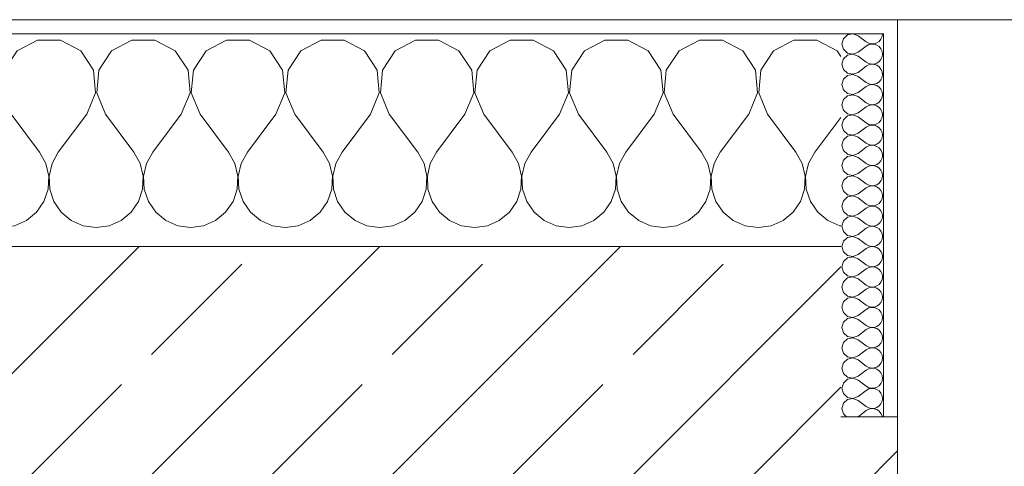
# Model space of a CAD drawing. Header units: metres. Extents: x -3.6 to 84.5, y -11 to 16.8.
# Tile 188 of 228: x 50.946 to 51.64, y 13.54 to 13.855. Entities that reach past the tile are written whole.
import ezdxf

# ---------------------------------------------------------------- set-up
doc = ezdxf.new("R2010")
doc.units = ezdxf.units.M
doc.header["$MEASUREMENT"] = 0
doc.layers.add('604 - Struktur.Wand Aussen', color=7, linetype='Continuous')
pattern_1 = [(0, (0, 0), (0, 0.08660254), [0, -0.05]), (0, (0.025, 0.0433), (0, 0.08660254), [0, -0.05])]

# ---------------------------------------------------------------- blocks, each defined once
blk = doc.blocks.new('*X30')
at = {"layer": '604 - Struktur.Wand Aussen', "color": 7, "linetype": 'Continuous', "lineweight": 5}
for p, q in [((50.30812, 13.84066), (50.29199, 13.84066)), ((50.32243, 13.83299), (50.30812, 13.84066)), ((50.35855, 13.84066), (50.34424, 13.83299)), ((50.37479, 13.84066), (50.35855, 13.84066)), ((50.3891, 13.83299), (50.37479, 13.84066)), ((50.42521, 13.84066), (50.4109, 13.83299)), ((50.44145, 13.84066), (50.42521, 13.84066)), ((50.45576, 13.83299), (50.44145, 13.84066)), ((50.49188, 13.84066), (50.47757, 13.83299)), ((50.50812, 13.84066), (50.49188, 13.84066)), ((50.52243, 13.83299), (50.50812, 13.84066)), ((50.55855, 13.84066), (50.54424, 13.83299)), ((50.57479, 13.84066), (50.55855, 13.84066)), ((50.5891, 13.83299), (50.57479, 13.84066)), ((50.62521, 13.84066), (50.6109, 13.83299)), ((50.64145, 13.84066), (50.62521, 13.84066)), ((50.65576, 13.83299), (50.64145, 13.84066)), ((50.69188, 13.84066), (50.67757, 13.83299)), ((50.70812, 13.84066), (50.69188, 13.84066)), ((50.72243, 13.83299), (50.70812, 13.84066)), ((50.75855, 13.84066), (50.74424, 13.83299)), ((50.77479, 13.84066), (50.75855, 13.84066)), ((50.7891, 13.83299), (50.77479, 13.84066)), ((50.82521, 13.84066), (50.8109, 13.83299)), ((50.84145, 13.84066), (50.82521, 13.84066)), ((50.85576, 13.83299), (50.84145, 13.84066)), ((50.89188, 13.84066), (50.87757, 13.83299)), ((50.90812, 13.84066), (50.89188, 13.84066)), ((50.92243, 13.83299), (50.90812, 13.84066)), ((50.95855, 13.84066), (50.94424, 13.83299)), ((50.97479, 13.84066), (50.95855, 13.84066)), ((50.9891, 13.83299), (50.97479, 13.84066)), ((51.02521, 13.84066), (51.0109, 13.83299)), ((51.04145, 13.84066), (51.02521, 13.84066)), ((51.05576, 13.83299), (51.04145, 13.84066)), ((51.09188, 13.84066), (51.07757, 13.83299)), ((51.10812, 13.84066), (51.09188, 13.84066)), ((51.12243, 13.83299), (51.10812, 13.84066)), ((51.15855, 13.84066), (51.14424, 13.83299)), ((51.17479, 13.84066), (51.15855, 13.84066)), ((51.1891, 13.83299), (51.17479, 13.84066)), ((51.22521, 13.84066), (51.2109, 13.83299)), ((51.24145, 13.84066), (51.22521, 13.84066)), ((51.25576, 13.83299), (51.24145, 13.84066)), ((51.29188, 13.84066), (51.27757, 13.83299)), ((51.30812, 13.84066), (51.29188, 13.84066)), ((51.32243, 13.83299), (51.30812, 13.84066)), ((51.35855, 13.84066), (51.34424, 13.83299)), ((51.37479, 13.84066), (51.35855, 13.84066)), ((51.3891, 13.83299), (51.37479, 13.84066)), ((51.42521, 13.84066), (51.4109, 13.83299)), ((51.44145, 13.84066), (51.42521, 13.84066)), ((51.45576, 13.83299), (51.44145, 13.84066)), ((51.49188, 13.84066), (51.47757, 13.83299)), ((51.50812, 13.84066), (51.49188, 13.84066)), ((51.52243, 13.83299), (51.50812, 13.84066)), ((50.33142, 13.81947), (50.32243, 13.83299)), ((50.34424, 13.83299), (50.33525, 13.81947)), ((50.39808, 13.81947), (50.3891, 13.83299)), ((50.4109, 13.83299), (50.40192, 13.81947)), ((50.46475, 13.81947), (50.45576, 13.83299)), ((50.47757, 13.83299), (50.46858, 13.81947)), ((50.53142, 13.81947), (50.52243, 13.83299)), ((50.54424, 13.83299), (50.53525, 13.81947)), ((50.59808, 13.81947), (50.5891, 13.83299)), ((50.6109, 13.83299), (50.60192, 13.81947)), ((50.66475, 13.81947), (50.65576, 13.83299)), ((50.67757, 13.83299), (50.66858, 13.81947)), ((50.73142, 13.81947), (50.72243, 13.83299)), ((50.74424, 13.83299), (50.73525, 13.81947)), ((50.79808, 13.81947), (50.7891, 13.83299)), ((50.8109, 13.83299), (50.80192, 13.81947)), ((50.86475, 13.81947), (50.85576, 13.83299)), ((50.87757, 13.83299), (50.86858, 13.81947)), ((50.93142, 13.81947), (50.92243, 13.83299)), ((50.94424, 13.83299), (50.93525, 13.81947)), ((50.99808, 13.81947), (50.9891, 13.83299)), ((51.0109, 13.83299), (51.00192, 13.81947)), ((51.06475, 13.81947), (51.05576, 13.83299)), ((51.07757, 13.83299), (51.06858, 13.81947)), ((51.13142, 13.81947), (51.12243, 13.83299)), ((51.14424, 13.83299), (51.13525, 13.81947)), ((51.19808, 13.81947), (51.1891, 13.83299)), ((51.2109, 13.83299), (51.20192, 13.81947)), ((51.26475, 13.81947), (51.25576, 13.83299)), ((51.27757, 13.83299), (51.26858, 13.81947)), ((51.33142, 13.81947), (51.32243, 13.83299)), ((51.34424, 13.83299), (51.33525, 13.81947)), ((51.39808, 13.81947), (51.3891, 13.83299)), ((51.4109, 13.83299), (51.40192, 13.81947)), ((51.46475, 13.81947), (51.45576, 13.83299)), ((51.47757, 13.83299), (51.46858, 13.81947)), ((51.525, 13.82912), (51.52243, 13.83299)), ((50.33295, 13.8033), (50.33142, 13.81947)), ((50.33525, 13.81947), (50.33371, 13.8033)), ((50.39962, 13.8033), (50.39808, 13.81947)), ((50.40192, 13.81947), (50.40038, 13.8033)), ((50.46629, 13.8033), (50.46475, 13.81947)), ((50.46858, 13.81947), (50.46705, 13.8033)), ((50.53295, 13.8033), (50.53142, 13.81947)), ((50.53525, 13.81947), (50.53371, 13.8033)), ((50.59962, 13.8033), (50.59808, 13.81947)), ((50.60192, 13.81947), (50.60038, 13.8033)), ((50.66629, 13.8033), (50.66475, 13.81947)), ((50.66858, 13.81947), (50.66705, 13.8033)), ((50.73295, 13.8033), (50.73142, 13.81947)), ((50.73525, 13.81947), (50.73371, 13.8033)), ((50.79962, 13.8033), (50.79808, 13.81947)), ((50.80192, 13.81947), (50.80038, 13.8033)), ((50.86629, 13.8033), (50.86475, 13.81947)), ((50.86858, 13.81947), (50.86705, 13.8033)), ((50.93295, 13.8033), (50.93142, 13.81947)), ((50.93525, 13.81947), (50.93371, 13.8033)), ((50.99962, 13.8033), (50.99808, 13.81947)), ((51.00192, 13.81947), (51.00038, 13.8033)), ((51.06629, 13.8033), (51.06475, 13.81947)), ((51.06858, 13.81947), (51.06705, 13.8033)), ((51.13295, 13.8033), (51.13142, 13.81947)), ((51.13525, 13.81947), (51.13371, 13.8033)), ((51.19962, 13.8033), (51.19808, 13.81947)), ((51.20192, 13.81947), (51.20038, 13.8033)), ((51.26629, 13.8033), (51.26475, 13.81947)), ((51.26858, 13.81947), (51.26705, 13.8033)), ((51.33295, 13.8033), (51.33142, 13.81947)), ((51.33525, 13.81947), (51.33371, 13.8033)), ((51.39962, 13.8033), (51.39808, 13.81947)), ((51.40192, 13.81947), (51.40038, 13.8033)), ((51.46629, 13.8033), (51.46475, 13.81947)), ((51.46858, 13.81947), (51.46705, 13.8033)), ((50.32667, 13.78833), (50.33295, 13.8033)), ((50.33371, 13.8033), (50.34, 13.78833)), ((50.39333, 13.78833), (50.39962, 13.8033)), ((50.40038, 13.8033), (50.40667, 13.78833)), ((50.46, 13.78833), (50.46629, 13.8033)), ((50.46705, 13.8033), (50.47333, 13.78833)), ((50.52667, 13.78833), (50.53295, 13.8033)), ((50.53371, 13.8033), (50.54, 13.78833)), ((50.59333, 13.78833), (50.59962, 13.8033)), ((50.60038, 13.8033), (50.60667, 13.78833)), ((50.66, 13.78833), (50.66629, 13.8033)), ((50.66705, 13.8033), (50.67333, 13.78833)), ((50.72667, 13.78833), (50.73295, 13.8033)), ((50.73371, 13.8033), (50.74, 13.78833)), ((50.79333, 13.78833), (50.79962, 13.8033)), ((50.80038, 13.8033), (50.80667, 13.78833)), ((50.86, 13.78833), (50.86629, 13.8033)), ((50.86705, 13.8033), (50.87333, 13.78833)), ((50.92667, 13.78833), (50.93295, 13.8033)), ((50.93371, 13.8033), (50.94, 13.78833)), ((50.99333, 13.78833), (50.99962, 13.8033)), ((51.00038, 13.8033), (51.00667, 13.78833)), ((51.06, 13.78833), (51.06629, 13.8033)), ((51.06705, 13.8033), (51.07333, 13.78833)), ((51.12667, 13.78833), (51.13295, 13.8033)), ((51.13371, 13.8033), (51.14, 13.78833)), ((51.19333, 13.78833), (51.19962, 13.8033)), ((51.20038, 13.8033), (51.20667, 13.78833)), ((51.26, 13.78833), (51.26629, 13.8033)), ((51.26705, 13.8033), (51.27333, 13.78833)), ((51.32667, 13.78833), (51.33295, 13.8033)), ((51.33371, 13.8033), (51.34, 13.78833)), ((51.39333, 13.78833), (51.39962, 13.8033)), ((51.40038, 13.8033), (51.40667, 13.78833)), ((51.46, 13.78833), (51.46629, 13.8033)), ((51.46705, 13.8033), (51.47333, 13.78833)), ((50.32667, 13.78833), (50.30667, 13.76167)), ((50.34, 13.78833), (50.36, 13.76167)), ((50.39333, 13.78833), (50.37333, 13.76167)), ((50.40667, 13.78833), (50.42667, 13.76167)), ((50.46, 13.78833), (50.44, 13.76167)), ((50.47333, 13.78833), (50.49333, 13.76167)), ((50.52667, 13.78833), (50.50667, 13.76167)), ((50.54, 13.78833), (50.56, 13.76167)), ((50.59333, 13.78833), (50.57333, 13.76167)), ((50.60667, 13.78833), (50.62667, 13.76167)), ((50.66, 13.78833), (50.64, 13.76167)), ((50.67333, 13.78833), (50.69333, 13.76167)), ((50.72667, 13.78833), (50.70667, 13.76167)), ((50.74, 13.78833), (50.76, 13.76167)), ((50.79333, 13.78833), (50.77333, 13.76167)), ((50.80667, 13.78833), (50.82667, 13.76167)), ((50.86, 13.78833), (50.84, 13.76167)), ((50.87333, 13.78833), (50.89333, 13.76167)), ((50.92667, 13.78833), (50.90667, 13.76167)), ((50.94, 13.78833), (50.96, 13.76167)), ((50.99333, 13.78833), (50.97333, 13.76167)), ((51.00667, 13.78833), (51.02667, 13.76167)), ((51.06, 13.78833), (51.04, 13.76167)), ((51.07333, 13.78833), (51.09333, 13.76167)), ((51.12667, 13.78833), (51.10667, 13.76167)), ((51.14, 13.78833), (51.16, 13.76167)), ((51.19333, 13.78833), (51.17333, 13.76167)), ((51.20667, 13.78833), (51.22667, 13.76167)), ((51.26, 13.78833), (51.24, 13.76167)), ((51.27333, 13.78833), (51.29333, 13.76167)), ((51.32667, 13.78833), (51.30667, 13.76167)), ((51.34, 13.78833), (51.36, 13.76167)), ((51.39333, 13.78833), (51.37333, 13.76167)), ((51.40667, 13.78833), (51.42667, 13.76167)), ((51.46, 13.78833), (51.44, 13.76167)), ((51.47333, 13.78833), (51.49333, 13.76167)), ((51.525, 13.78611), (51.50667, 13.76167)), ((50.29199, 13.76346), (50.29333, 13.76167)), ((50.29778, 13.75362), (50.29333, 13.76167)), ((50.30667, 13.76167), (50.30222, 13.75362)), ((50.36445, 13.75362), (50.36, 13.76167)), ((50.37333, 13.76167), (50.36888, 13.75362)), ((50.43112, 13.75362), (50.42667, 13.76167)), ((50.44, 13.76167), (50.43555, 13.75362)), ((50.49778, 13.75362), (50.49333, 13.76167)), ((50.50667, 13.76167), (50.50222, 13.75362)), ((50.56445, 13.75362), (50.56, 13.76167)), ((50.57333, 13.76167), (50.56888, 13.75362)), ((50.63112, 13.75362), (50.62667, 13.76167)), ((50.64, 13.76167), (50.63555, 13.75362)), ((50.69778, 13.75362), (50.69333, 13.76167)), ((50.70667, 13.76167), (50.70222, 13.75362)), ((50.76445, 13.75362), (50.76, 13.76167)), ((50.77333, 13.76167), (50.76888, 13.75362)), ((50.83112, 13.75362), (50.82667, 13.76167)), ((50.84, 13.76167), (50.83555, 13.75362)), ((50.89778, 13.75362), (50.89333, 13.76167)), ((50.90667, 13.76167), (50.90222, 13.75362)), ((50.96445, 13.75362), (50.96, 13.76167)), ((50.97333, 13.76167), (50.96888, 13.75362)), ((51.03112, 13.75362), (51.02667, 13.76167)), ((51.04, 13.76167), (51.03555, 13.75362)), ((51.09778, 13.75362), (51.09333, 13.76167)), ((51.10667, 13.76167), (51.10222, 13.75362)), ((51.16445, 13.75362), (51.16, 13.76167)), ((51.17333, 13.76167), (51.16888, 13.75362)), ((51.23112, 13.75362), (51.22667, 13.76167)), ((51.24, 13.76167), (51.23555, 13.75362)), ((51.29778, 13.75362), (51.29333, 13.76167)), ((51.30667, 13.76167), (51.30222, 13.75362)), ((51.36445, 13.75362), (51.36, 13.76167)), ((51.37333, 13.76167), (51.36888, 13.75362)), ((51.43112, 13.75362), (51.42667, 13.76167)), ((51.44, 13.76167), (51.43555, 13.75362)), ((51.49778, 13.75362), (51.49333, 13.76167)), ((51.50667, 13.76167), (51.50222, 13.75362)), ((50.29987, 13.74466), (50.29778, 13.75362)), ((50.30222, 13.75362), (50.30013, 13.74466)), ((50.36653, 13.74466), (50.36445, 13.75362)), ((50.36888, 13.75362), (50.3668, 13.74466)), ((50.4332, 13.74466), (50.43112, 13.75362)), ((50.43555, 13.75362), (50.43347, 13.74466)), ((50.49987, 13.74466), (50.49778, 13.75362)), ((50.50222, 13.75362), (50.50013, 13.74466)), ((50.56653, 13.74466), (50.56445, 13.75362)), ((50.56888, 13.75362), (50.5668, 13.74466)), ((50.6332, 13.74466), (50.63112, 13.75362)), ((50.63555, 13.75362), (50.63347, 13.74466)), ((50.69987, 13.74466), (50.69778, 13.75362)), ((50.70222, 13.75362), (50.70013, 13.74466)), ((50.76653, 13.74466), (50.76445, 13.75362)), ((50.76888, 13.75362), (50.7668, 13.74466)), ((50.8332, 13.74466), (50.83112, 13.75362)), ((50.83555, 13.75362), (50.83347, 13.74466)), ((50.89987, 13.74466), (50.89778, 13.75362)), ((50.90222, 13.75362), (50.90013, 13.74466)), ((50.96653, 13.74466), (50.96445, 13.75362)), ((50.96888, 13.75362), (50.9668, 13.74466)), ((51.0332, 13.74466), (51.03112, 13.75362)), ((51.03555, 13.75362), (51.03347, 13.74466)), ((51.09987, 13.74466), (51.09778, 13.75362)), ((51.10222, 13.75362), (51.10013, 13.74466)), ((51.16653, 13.74466), (51.16445, 13.75362)), ((51.16888, 13.75362), (51.1668, 13.74466)), ((51.2332, 13.74466), (51.23112, 13.75362)), ((51.23555, 13.75362), (51.23347, 13.74466)), ((51.29987, 13.74466), (51.29778, 13.75362)), ((51.30222, 13.75362), (51.30013, 13.74466)), ((51.36653, 13.74466), (51.36445, 13.75362)), ((51.36888, 13.75362), (51.3668, 13.74466)), ((51.4332, 13.74466), (51.43112, 13.75362)), ((51.43555, 13.75362), (51.43347, 13.74466)), ((51.49987, 13.74466), (51.49778, 13.75362)), ((51.50222, 13.75362), (51.50013, 13.74466)), ((50.29942, 13.73547), (50.29987, 13.74466)), ((50.30013, 13.74466), (50.30058, 13.73547)), ((50.36609, 13.73547), (50.36653, 13.74466)), ((50.3668, 13.74466), (50.36725, 13.73547)), ((50.43275, 13.73547), (50.4332, 13.74466)), ((50.43347, 13.74466), (50.43391, 13.73547)), ((50.49942, 13.73547), (50.49987, 13.74466)), ((50.50013, 13.74466), (50.50058, 13.73547)), ((50.56609, 13.73547), (50.56653, 13.74466)), ((50.5668, 13.74466), (50.56725, 13.73547)), ((50.63275, 13.73547), (50.6332, 13.74466)), ((50.63347, 13.74466), (50.63391, 13.73547)), ((50.69942, 13.73547), (50.69987, 13.74466)), ((50.70013, 13.74466), (50.70058, 13.73547)), ((50.76609, 13.73547), (50.76653, 13.74466)), ((50.7668, 13.74466), (50.76725, 13.73547)), ((50.83275, 13.73547), (50.8332, 13.74466)), ((50.83347, 13.74466), (50.83391, 13.73547)), ((50.89942, 13.73547), (50.89987, 13.74466)), ((50.90013, 13.74466), (50.90058, 13.73547)), ((50.96609, 13.73547), (50.96653, 13.74466)), ((50.9668, 13.74466), (50.96725, 13.73547)), ((51.03275, 13.73547), (51.0332, 13.74466)), ((51.03347, 13.74466), (51.03391, 13.73547)), ((51.09942, 13.73547), (51.09987, 13.74466)), ((51.10013, 13.74466), (51.10058, 13.73547)), ((51.16609, 13.73547), (51.16653, 13.74466)), ((51.1668, 13.74466), (51.16725, 13.73547)), ((51.23275, 13.73547), (51.2332, 13.74466)), ((51.23347, 13.74466), (51.23391, 13.73547)), ((51.29942, 13.73547), (51.29987, 13.74466)), ((51.30013, 13.74466), (51.30058, 13.73547)), ((51.36609, 13.73547), (51.36653, 13.74466)), ((51.3668, 13.74466), (51.36725, 13.73547)), ((51.43275, 13.73547), (51.4332, 13.74466)), ((51.43347, 13.74466), (51.43391, 13.73547)), ((51.49942, 13.73547), (51.49987, 13.74466)), ((51.50013, 13.74466), (51.50058, 13.73547)), ((50.29648, 13.72676), (50.29942, 13.73547)), ((50.30058, 13.73547), (50.30352, 13.72676)), ((50.36315, 13.72676), (50.36609, 13.73547)), ((50.36725, 13.73547), (50.37019, 13.72676)), ((50.42981, 13.72676), (50.43275, 13.73547)), ((50.43391, 13.73547), (50.43685, 13.72676)), ((50.49648, 13.72676), (50.49942, 13.73547)), ((50.50058, 13.73547), (50.50352, 13.72676)), ((50.56315, 13.72676), (50.56609, 13.73547)), ((50.56725, 13.73547), (50.57019, 13.72676)), ((50.62981, 13.72676), (50.63275, 13.73547)), ((50.63391, 13.73547), (50.63685, 13.72676)), ((50.69648, 13.72676), (50.69942, 13.73547)), ((50.70058, 13.73547), (50.70352, 13.72676)), ((50.76315, 13.72676), (50.76609, 13.73547)), ((50.76725, 13.73547), (50.77019, 13.72676)), ((50.82981, 13.72676), (50.83275, 13.73547)), ((50.83391, 13.73547), (50.83685, 13.72676)), ((50.89648, 13.72676), (50.89942, 13.73547)), ((50.90058, 13.73547), (50.90352, 13.72676)), ((50.96315, 13.72676), (50.96609, 13.73547)), ((50.96725, 13.73547), (50.97019, 13.72676)), ((51.02981, 13.72676), (51.03275, 13.73547)), ((51.03391, 13.73547), (51.03685, 13.72676)), ((51.09648, 13.72676), (51.09942, 13.73547)), ((51.10058, 13.73547), (51.10352, 13.72676)), ((51.16315, 13.72676), (51.16609, 13.73547)), ((51.16725, 13.73547), (51.17019, 13.72676)), ((51.22981, 13.72676), (51.23275, 13.73547)), ((51.23391, 13.73547), (51.23685, 13.72676)), ((51.29648, 13.72676), (51.29942, 13.73547)), ((51.30058, 13.73547), (51.30352, 13.72676)), ((51.36315, 13.72676), (51.36609, 13.73547)), ((51.36725, 13.73547), (51.37019, 13.72676)), ((51.42981, 13.72676), (51.43275, 13.73547)), ((51.43391, 13.73547), (51.43685, 13.72676)), ((51.49648, 13.72676), (51.49942, 13.73547)), ((51.50058, 13.73547), (51.50352, 13.72676)), ((50.29199, 13.72022), (50.29648, 13.72676)), ((50.30352, 13.72676), (50.30873, 13.71918)), ((50.35794, 13.71918), (50.36315, 13.72676)), ((50.37019, 13.72676), (50.37539, 13.71918)), ((50.42461, 13.71918), (50.42981, 13.72676)), ((50.43685, 13.72676), (50.44206, 13.71918)), ((50.49127, 13.71918), (50.49648, 13.72676)), ((50.50352, 13.72676), (50.50873, 13.71918)), ((50.55794, 13.71918), (50.56315, 13.72676)), ((50.57019, 13.72676), (50.57539, 13.71918)), ((50.62461, 13.71918), (50.62981, 13.72676)), ((50.63685, 13.72676), (50.64206, 13.71918)), ((50.69127, 13.71918), (50.69648, 13.72676)), ((50.70352, 13.72676), (50.70873, 13.71918)), ((50.75794, 13.71918), (50.76315, 13.72676)), ((50.77019, 13.72676), (50.77539, 13.71918)), ((50.82461, 13.71918), (50.82981, 13.72676)), ((50.83685, 13.72676), (50.84206, 13.71918)), ((50.89127, 13.71918), (50.89648, 13.72676)), ((50.90352, 13.72676), (50.90873, 13.71918)), ((50.95794, 13.71918), (50.96315, 13.72676)), ((50.97019, 13.72676), (50.97539, 13.71918)), ((51.02461, 13.71918), (51.02981, 13.72676)), ((51.03685, 13.72676), (51.04206, 13.71918)), ((51.09127, 13.71918), (51.09648, 13.72676)), ((51.10352, 13.72676), (51.10873, 13.71918)), ((51.15794, 13.71918), (51.16315, 13.72676)), ((51.17019, 13.72676), (51.17539, 13.71918)), ((51.22461, 13.71918), (51.22981, 13.72676)), ((51.23685, 13.72676), (51.24206, 13.71918)), ((51.29127, 13.71918), (51.29648, 13.72676)), ((51.30352, 13.72676), (51.30873, 13.71918)), ((51.35794, 13.71918), (51.36315, 13.72676)), ((51.37019, 13.72676), (51.37539, 13.71918)), ((51.42461, 13.71918), (51.42981, 13.72676)), ((51.43685, 13.72676), (51.44206, 13.71918)), ((51.49127, 13.71918), (51.49648, 13.72676)), ((51.50352, 13.72676), (51.50873, 13.71918)), ((50.30873, 13.71918), (50.31581, 13.71331)), ((50.35086, 13.71331), (50.35794, 13.71918)), ((50.37539, 13.71918), (50.38248, 13.71331)), ((50.41752, 13.71331), (50.42461, 13.71918)), ((50.44206, 13.71918), (50.44914, 13.71331)), ((50.48419, 13.71331), (50.49127, 13.71918)), ((50.50873, 13.71918), (50.51581, 13.71331)), ((50.55086, 13.71331), (50.55794, 13.71918)), ((50.57539, 13.71918), (50.58248, 13.71331)), ((50.61752, 13.71331), (50.62461, 13.71918)), ((50.64206, 13.71918), (50.64914, 13.71331)), ((50.68419, 13.71331), (50.69127, 13.71918)), ((50.70873, 13.71918), (50.71581, 13.71331)), ((50.75086, 13.71331), (50.75794, 13.71918)), ((50.77539, 13.71918), (50.78248, 13.71331)), ((50.81752, 13.71331), (50.82461, 13.71918)), ((50.84206, 13.71918), (50.84914, 13.71331)), ((50.88419, 13.71331), (50.89127, 13.71918)), ((50.90873, 13.71918), (50.91581, 13.71331)), ((50.95086, 13.71331), (50.95794, 13.71918)), ((50.97539, 13.71918), (50.98248, 13.71331)), ((51.01752, 13.71331), (51.02461, 13.71918)), ((51.04206, 13.71918), (51.04914, 13.71331)), ((51.08419, 13.71331), (51.09127, 13.71918)), ((51.10873, 13.71918), (51.11581, 13.71331)), ((51.15086, 13.71331), (51.15794, 13.71918)), ((51.17539, 13.71918), (51.18248, 13.71331)), ((51.21752, 13.71331), (51.22461, 13.71918)), ((51.24206, 13.71918), (51.24914, 13.71331)), ((51.28419, 13.71331), (51.29127, 13.71918)), ((51.30873, 13.71918), (51.31581, 13.71331)), ((51.35086, 13.71331), (51.35794, 13.71918)), ((51.37539, 13.71918), (51.38248, 13.71331)), ((51.41752, 13.71331), (51.42461, 13.71918)), ((51.44206, 13.71918), (51.44914, 13.71331)), ((51.48419, 13.71331), (51.49127, 13.71918)), ((51.50873, 13.71918), (51.51581, 13.71331)), ((50.31581, 13.71331), (50.32422, 13.7096)), ((50.32422, 13.7096), (50.33333, 13.70833)), ((50.33333, 13.70833), (50.34244, 13.7096)), ((50.34244, 13.7096), (50.35086, 13.71331)), ((50.38248, 13.71331), (50.39089, 13.7096)), ((50.39089, 13.7096), (50.4, 13.70833)), ((50.4, 13.70833), (50.40911, 13.7096)), ((50.40911, 13.7096), (50.41752, 13.71331)), ((50.44914, 13.71331), (50.45756, 13.7096)), ((50.45756, 13.7096), (50.46667, 13.70833)), ((50.46667, 13.70833), (50.47578, 13.7096)), ((50.47578, 13.7096), (50.48419, 13.71331)), ((50.51581, 13.71331), (50.52422, 13.7096)), ((50.52422, 13.7096), (50.53333, 13.70833)), ((50.53333, 13.70833), (50.54244, 13.7096)), ((50.54244, 13.7096), (50.55086, 13.71331)), ((50.58248, 13.71331), (50.59089, 13.7096)), ((50.59089, 13.7096), (50.6, 13.70833)), ((50.6, 13.70833), (50.60911, 13.7096)), ((50.60911, 13.7096), (50.61752, 13.71331)), ((50.64914, 13.71331), (50.65756, 13.7096)), ((50.65756, 13.7096), (50.66667, 13.70833)), ((50.66667, 13.70833), (50.67578, 13.7096)), ((50.67578, 13.7096), (50.68419, 13.71331)), ((50.71581, 13.71331), (50.72422, 13.7096)), ((50.72422, 13.7096), (50.73333, 13.70833)), ((50.73333, 13.70833), (50.74244, 13.7096)), ((50.74244, 13.7096), (50.75086, 13.71331)), ((50.78248, 13.71331), (50.79089, 13.7096)), ((50.79089, 13.7096), (50.8, 13.70833)), ((50.8, 13.70833), (50.80911, 13.7096)), ((50.80911, 13.7096), (50.81752, 13.71331)), ((50.84914, 13.71331), (50.85756, 13.7096)), ((50.85756, 13.7096), (50.86667, 13.70833)), ((50.86667, 13.70833), (50.87578, 13.7096)), ((50.87578, 13.7096), (50.88419, 13.71331)), ((50.91581, 13.71331), (50.92422, 13.7096)), ((50.92422, 13.7096), (50.93333, 13.70833)), ((50.93333, 13.70833), (50.94244, 13.7096)), ((50.94244, 13.7096), (50.95086, 13.71331)), ((50.98248, 13.71331), (50.99089, 13.7096)), ((50.99089, 13.7096), (51, 13.70833)), ((51, 13.70833), (51.00911, 13.7096)), ((51.00911, 13.7096), (51.01752, 13.71331)), ((51.04914, 13.71331), (51.05756, 13.7096)), ((51.05756, 13.7096), (51.06667, 13.70833)), ((51.06667, 13.70833), (51.07578, 13.7096)), ((51.07578, 13.7096), (51.08419, 13.71331)), ((51.11581, 13.71331), (51.12422, 13.7096)), ((51.12422, 13.7096), (51.13333, 13.70833)), ((51.13333, 13.70833), (51.14244, 13.7096)), ((51.14244, 13.7096), (51.15086, 13.71331)), ((51.18248, 13.71331), (51.19089, 13.7096)), ((51.19089, 13.7096), (51.2, 13.70833)), ((51.2, 13.70833), (51.20911, 13.7096)), ((51.20911, 13.7096), (51.21752, 13.71331)), ((51.24914, 13.71331), (51.25756, 13.7096)), ((51.25756, 13.7096), (51.26667, 13.70833)), ((51.26667, 13.70833), (51.27578, 13.7096)), ((51.27578, 13.7096), (51.28419, 13.71331)), ((51.31581, 13.71331), (51.32422, 13.7096)), ((51.32422, 13.7096), (51.33333, 13.70833)), ((51.33333, 13.70833), (51.34244, 13.7096)), ((51.34244, 13.7096), (51.35086, 13.71331)), ((51.38248, 13.71331), (51.39089, 13.7096)), ((51.39089, 13.7096), (51.4, 13.70833)), ((51.4, 13.70833), (51.40911, 13.7096)), ((51.40911, 13.7096), (51.41752, 13.71331)), ((51.44914, 13.71331), (51.45756, 13.7096)), ((51.45756, 13.7096), (51.46667, 13.70833)), ((51.46667, 13.70833), (51.47578, 13.7096)), ((51.47578, 13.7096), (51.48419, 13.71331)), ((51.51581, 13.71331), (51.52422, 13.7096)), ((51.52422, 13.7096), (51.525, 13.70949))]:
    blk.add_line(p, q, dxfattribs=at)
blk = doc.blocks.new('*X60')
at = {"layer": '604 - Struktur.Wand Aussen', "color": 7, "linetype": 'Continuous', "lineweight": 5}
for p, q in [((51.52678, 13.84161), (51.52571, 13.83786)), ((51.52966, 13.84425), (51.52678, 13.84161)), ((51.5335, 13.84497), (51.52966, 13.84425)), ((51.53714, 13.84357), (51.5335, 13.84497)), ((51.53714, 13.84357), (51.54286, 13.83929)), ((51.55196, 13.83973), (51.55322, 13.84124)), ((51.55322, 13.84124), (51.55401, 13.84305)), ((51.55401, 13.84305), (51.55429, 13.845)), ((51.52571, 13.83786), (51.52678, 13.8341)), ((51.52678, 13.8341), (51.52966, 13.83147)), ((51.53714, 13.83214), (51.54286, 13.83643)), ((51.54286, 13.83929), (51.54458, 13.83833)), ((51.54458, 13.83738), (51.54286, 13.83643)), ((51.54458, 13.83833), (51.5465, 13.83789)), ((51.5465, 13.83783), (51.54458, 13.83738)), ((51.5465, 13.83789), (51.54847, 13.83798)), ((51.54847, 13.83773), (51.5465, 13.83783)), ((51.54847, 13.83798), (51.55034, 13.83861)), ((51.55034, 13.8371), (51.54847, 13.83773)), ((51.55034, 13.83861), (51.55196, 13.83973)), ((51.55196, 13.83599), (51.55034, 13.8371)), ((51.55322, 13.83447), (51.55196, 13.83599)), ((51.55401, 13.83267), (51.55322, 13.83447)), ((51.52678, 13.82733), (51.52571, 13.82357)), ((51.52966, 13.82996), (51.52678, 13.82733)), ((51.52966, 13.83147), (51.5335, 13.83074)), ((51.5335, 13.83069), (51.52966, 13.82996)), ((51.5335, 13.83074), (51.53714, 13.83214)), ((51.53714, 13.82929), (51.5335, 13.83069)), ((51.53714, 13.82929), (51.54286, 13.825)), ((51.55196, 13.82544), (51.55322, 13.82696)), ((51.55322, 13.82696), (51.55401, 13.82876)), ((51.55429, 13.83071), (51.55401, 13.83267)), ((51.55401, 13.82876), (51.55429, 13.83071)), ((51.52571, 13.82357), (51.52678, 13.81982)), ((51.52678, 13.81982), (51.52966, 13.81718)), ((51.53714, 13.81786), (51.54286, 13.82214)), ((51.54286, 13.825), (51.54458, 13.82405)), ((51.54458, 13.8231), (51.54286, 13.82214)), ((51.54458, 13.82405), (51.5465, 13.8236)), ((51.5465, 13.82354), (51.54458, 13.8231)), ((51.5465, 13.8236), (51.54847, 13.8237)), ((51.54847, 13.82345), (51.5465, 13.82354)), ((51.54847, 13.8237), (51.55034, 13.82433)), ((51.55034, 13.82282), (51.54847, 13.82345)), ((51.55034, 13.82433), (51.55196, 13.82544)), ((51.55196, 13.8217), (51.55034, 13.82282)), ((51.55322, 13.82018), (51.55196, 13.8217)), ((51.55401, 13.81838), (51.55322, 13.82018)), ((51.52678, 13.81304), (51.52571, 13.80929)), ((51.52966, 13.81567), (51.52678, 13.81304)), ((51.52966, 13.81718), (51.5335, 13.81646)), ((51.5335, 13.8164), (51.52966, 13.81567)), ((51.5335, 13.81646), (51.53714, 13.81786)), ((51.53714, 13.815), (51.5335, 13.8164)), ((51.53714, 13.815), (51.54286, 13.81071)), ((51.55322, 13.81267), (51.55401, 13.81448)), ((51.55429, 13.81643), (51.55401, 13.81838)), ((51.55401, 13.81448), (51.55429, 13.81643)), ((51.52571, 13.80929), (51.52678, 13.80553)), ((51.53714, 13.80357), (51.54286, 13.80786)), ((51.54286, 13.81071), (51.54458, 13.80976)), ((51.54458, 13.80881), (51.54286, 13.80786)), ((51.54458, 13.80976), (51.5465, 13.80931)), ((51.5465, 13.80926), (51.54458, 13.80881)), ((51.5465, 13.80931), (51.54847, 13.80941)), ((51.54847, 13.80916), (51.5465, 13.80926)), ((51.54847, 13.80941), (51.55034, 13.81004)), ((51.55034, 13.80853), (51.54847, 13.80916)), ((51.55034, 13.81004), (51.55196, 13.81116)), ((51.55196, 13.80742), (51.55034, 13.80853)), ((51.55196, 13.81116), (51.55322, 13.81267)), ((51.55322, 13.8059), (51.55196, 13.80742)), ((51.55401, 13.80409), (51.55322, 13.8059)), ((51.52678, 13.80553), (51.52966, 13.8029)), ((51.52966, 13.80139), (51.52678, 13.79876)), ((51.52966, 13.8029), (51.5335, 13.80217)), ((51.5335, 13.80211), (51.52966, 13.80139)), ((51.5335, 13.80217), (51.53714, 13.80357)), ((51.53714, 13.80071), (51.5335, 13.80211)), ((51.53714, 13.80071), (51.54286, 13.79643)), ((51.55322, 13.79839), (51.55401, 13.80019)), ((51.55429, 13.80214), (51.55401, 13.80409)), ((51.55401, 13.80019), (51.55429, 13.80214)), ((51.52678, 13.79876), (51.52571, 13.795)), ((51.52571, 13.795), (51.52678, 13.79124)), ((51.53714, 13.78929), (51.54286, 13.79357)), ((51.54286, 13.79643), (51.54458, 13.79547)), ((51.54458, 13.79453), (51.54286, 13.79357)), ((51.54458, 13.79547), (51.5465, 13.79503)), ((51.5465, 13.79497), (51.54458, 13.79453)), ((51.5465, 13.79503), (51.54847, 13.79512)), ((51.54847, 13.79488), (51.5465, 13.79497)), ((51.54847, 13.79512), (51.55034, 13.79575)), ((51.55034, 13.79425), (51.54847, 13.79488)), ((51.55034, 13.79575), (51.55196, 13.79687)), ((51.55196, 13.79313), (51.55034, 13.79425)), ((51.55196, 13.79687), (51.55322, 13.79839)), ((51.55322, 13.79161), (51.55196, 13.79313)), ((51.52678, 13.79124), (51.52966, 13.78861)), ((51.52966, 13.7871), (51.52678, 13.78447)), ((51.52966, 13.78861), (51.5335, 13.78789)), ((51.5335, 13.78783), (51.52966, 13.7871)), ((51.5335, 13.78789), (51.53714, 13.78929)), ((51.53714, 13.78643), (51.5335, 13.78783)), ((51.53714, 13.78643), (51.54286, 13.78214)), ((51.55401, 13.78981), (51.55322, 13.79161)), ((51.55322, 13.7841), (51.55401, 13.78591)), ((51.55429, 13.78786), (51.55401, 13.78981)), ((51.55401, 13.78591), (51.55429, 13.78786)), ((51.52678, 13.78447), (51.52571, 13.78071)), ((51.52571, 13.78071), (51.52678, 13.77696)), ((51.53714, 13.775), (51.54286, 13.77929)), ((51.54286, 13.78214), (51.54458, 13.78119)), ((51.54458, 13.78024), (51.54286, 13.77929)), ((51.54458, 13.78119), (51.5465, 13.78074)), ((51.5465, 13.78069), (51.54458, 13.78024)), ((51.5465, 13.78074), (51.54847, 13.78084)), ((51.54847, 13.78059), (51.5465, 13.78069)), ((51.54847, 13.78084), (51.55034, 13.78147)), ((51.55034, 13.77996), (51.54847, 13.78059)), ((51.55034, 13.78147), (51.55196, 13.78258)), ((51.55196, 13.77884), (51.55034, 13.77996)), ((51.55196, 13.78258), (51.55322, 13.7841)), ((51.55322, 13.77733), (51.55196, 13.77884)), ((51.52678, 13.77696), (51.52966, 13.77433)), ((51.52966, 13.77282), (51.52678, 13.77018)), ((51.52966, 13.77433), (51.5335, 13.7736)), ((51.5335, 13.77354), (51.52966, 13.77282)), ((51.5335, 13.7736), (51.53714, 13.775)), ((51.53714, 13.77214), (51.5335, 13.77354)), ((51.53714, 13.77214), (51.54286, 13.76786)), ((51.55401, 13.77552), (51.55322, 13.77733)), ((51.55322, 13.76982), (51.55401, 13.77162)), ((51.55429, 13.77357), (51.55401, 13.77552)), ((51.55401, 13.77162), (51.55429, 13.77357)), ((51.52678, 13.77018), (51.52571, 13.76643)), ((51.52571, 13.76643), (51.52678, 13.76267)), ((51.53714, 13.76071), (51.54286, 13.765)), ((51.54286, 13.76786), (51.54458, 13.7669)), ((51.54458, 13.76595), (51.54286, 13.765)), ((51.54458, 13.7669), (51.5465, 13.76646)), ((51.5465, 13.7664), (51.54458, 13.76595)), ((51.5465, 13.76646), (51.54847, 13.76655)), ((51.54847, 13.7663), (51.5465, 13.7664)), ((51.54847, 13.76655), (51.55034, 13.76718)), ((51.55034, 13.76567), (51.54847, 13.7663)), ((51.55034, 13.76718), (51.55196, 13.7683)), ((51.55196, 13.76456), (51.55034, 13.76567)), ((51.55196, 13.7683), (51.55322, 13.76982)), ((51.55322, 13.76304), (51.55196, 13.76456)), ((51.52678, 13.76267), (51.52966, 13.76004)), ((51.52966, 13.75853), (51.52678, 13.7559)), ((51.52966, 13.76004), (51.5335, 13.75931)), ((51.5335, 13.75926), (51.52966, 13.75853)), ((51.5335, 13.75931), (51.53714, 13.76071)), ((51.53714, 13.75786), (51.5335, 13.75926)), ((51.53714, 13.75786), (51.54286, 13.75357)), ((51.55401, 13.76124), (51.55322, 13.76304)), ((51.55322, 13.75553), (51.55401, 13.75733)), ((51.55429, 13.75929), (51.55401, 13.76124)), ((51.55401, 13.75733), (51.55429, 13.75929)), ((51.52678, 13.7559), (51.52571, 13.75214)), ((51.52571, 13.75214), (51.52678, 13.74839)), ((51.53714, 13.74643), (51.54286, 13.75071)), ((51.54286, 13.75357), (51.54458, 13.75262)), ((51.54458, 13.75167), (51.54286, 13.75071)), ((51.54458, 13.75262), (51.5465, 13.75217)), ((51.5465, 13.75211), (51.54458, 13.75167)), ((51.5465, 13.75217), (51.54847, 13.75227)), ((51.54847, 13.75202), (51.5465, 13.75211)), ((51.54847, 13.75227), (51.55034, 13.7529)), ((51.55034, 13.75139), (51.54847, 13.75202)), ((51.55034, 13.7529), (51.55196, 13.75401)), ((51.55196, 13.75027), (51.55034, 13.75139)), ((51.55196, 13.75401), (51.55322, 13.75553)), ((51.55322, 13.74876), (51.55196, 13.75027)), ((51.52678, 13.74839), (51.52966, 13.74575)), ((51.52966, 13.74425), (51.52678, 13.74161)), ((51.52966, 13.74575), (51.5335, 13.74503)), ((51.5335, 13.74497), (51.52966, 13.74425)), ((51.5335, 13.74503), (51.53714, 13.74643)), ((51.53714, 13.74357), (51.5335, 13.74497)), ((51.53714, 13.74357), (51.54286, 13.73929)), ((51.55401, 13.74695), (51.55322, 13.74876)), ((51.55429, 13.745), (51.55401, 13.74695)), ((51.55401, 13.74305), (51.55429, 13.745)), ((51.52678, 13.74161), (51.52571, 13.73786)), ((51.52571, 13.73786), (51.52678, 13.7341)), ((51.53714, 13.73214), (51.54286, 13.73643)), ((51.54286, 13.73929), (51.54458, 13.73833)), ((51.54458, 13.73738), (51.54286, 13.73643)), ((51.54458, 13.73833), (51.5465, 13.73789)), ((51.5465, 13.73783), (51.54458, 13.73738)), ((51.5465, 13.73789), (51.54847, 13.73798)), ((51.54847, 13.73773), (51.5465, 13.73783)), ((51.54847, 13.73798), (51.55034, 13.73861)), ((51.55034, 13.7371), (51.54847, 13.73773)), ((51.55034, 13.73861), (51.55196, 13.73973)), ((51.55196, 13.73599), (51.55034, 13.7371)), ((51.55196, 13.73973), (51.55322, 13.74124)), ((51.55322, 13.74124), (51.55401, 13.74305)), ((51.52678, 13.7341), (51.52966, 13.73147)), ((51.52966, 13.72996), (51.52678, 13.72733)), ((51.52966, 13.73147), (51.5335, 13.73074)), ((51.5335, 13.73069), (51.52966, 13.72996)), ((51.5335, 13.73074), (51.53714, 13.73214)), ((51.53714, 13.72929), (51.5335, 13.73069)), ((51.55322, 13.73447), (51.55196, 13.73599)), ((51.55401, 13.73267), (51.55322, 13.73447)), ((51.55429, 13.73071), (51.55401, 13.73267)), ((51.55401, 13.72876), (51.55429, 13.73071)), ((51.52678, 13.72733), (51.52571, 13.72357)), ((51.52571, 13.72357), (51.52678, 13.71982)), ((51.53714, 13.72929), (51.54286, 13.725)), ((51.54286, 13.725), (51.54458, 13.72405)), ((51.54458, 13.7231), (51.54286, 13.72214)), ((51.54458, 13.72405), (51.5465, 13.7236)), ((51.5465, 13.72354), (51.54458, 13.7231)), ((51.5465, 13.7236), (51.54847, 13.7237)), ((51.54847, 13.72345), (51.5465, 13.72354)), ((51.54847, 13.7237), (51.55034, 13.72433)), ((51.55034, 13.72282), (51.54847, 13.72345)), ((51.55034, 13.72433), (51.55196, 13.72544)), ((51.55196, 13.7217), (51.55034, 13.72282)), ((51.55196, 13.72544), (51.55322, 13.72696)), ((51.55322, 13.72696), (51.55401, 13.72876)), ((51.52678, 13.71982), (51.52966, 13.71718)), ((51.52966, 13.71567), (51.52678, 13.71304)), ((51.52966, 13.71718), (51.5335, 13.71646)), ((51.5335, 13.7164), (51.52966, 13.71567)), ((51.5335, 13.71646), (51.53714, 13.71786)), ((51.53714, 13.715), (51.5335, 13.7164)), ((51.53714, 13.71786), (51.54286, 13.72214)), ((51.55322, 13.72018), (51.55196, 13.7217)), ((51.55401, 13.71838), (51.55322, 13.72018)), ((51.55429, 13.71643), (51.55401, 13.71838)), ((51.55401, 13.71448), (51.55429, 13.71643)), ((51.52678, 13.71304), (51.52571, 13.70929)), ((51.52571, 13.70929), (51.52678, 13.70553)), ((51.53714, 13.715), (51.54286, 13.71071)), ((51.54286, 13.71071), (51.54458, 13.70976)), ((51.54458, 13.70881), (51.54286, 13.70786)), ((51.54458, 13.70976), (51.5465, 13.70931)), ((51.5465, 13.70926), (51.54458, 13.70881)), ((51.5465, 13.70931), (51.54847, 13.70941)), ((51.54847, 13.70916), (51.5465, 13.70926)), ((51.54847, 13.70941), (51.55034, 13.71004)), ((51.55034, 13.70853), (51.54847, 13.70916)), ((51.55034, 13.71004), (51.55196, 13.71116)), ((51.55196, 13.71116), (51.55322, 13.71267)), ((51.55322, 13.71267), (51.55401, 13.71448)), ((51.52678, 13.70553), (51.52966, 13.7029)), ((51.52966, 13.7029), (51.5335, 13.70217)), ((51.5335, 13.70211), (51.52966, 13.70139)), ((51.5335, 13.70217), (51.53714, 13.70357)), ((51.53714, 13.70071), (51.5335, 13.70211)), ((51.53714, 13.70357), (51.54286, 13.70786)), ((51.55196, 13.70742), (51.55034, 13.70853)), ((51.55322, 13.7059), (51.55196, 13.70742)), ((51.55401, 13.70409), (51.55322, 13.7059)), ((51.55429, 13.70214), (51.55401, 13.70409)), ((51.55401, 13.70019), (51.55429, 13.70214)), ((51.52678, 13.69876), (51.52571, 13.695)), ((51.52571, 13.695), (51.52678, 13.69124)), ((51.52966, 13.70139), (51.52678, 13.69876)), ((51.53714, 13.70071), (51.54286, 13.69643)), ((51.54286, 13.69643), (51.54458, 13.69547)), ((51.54458, 13.69547), (51.5465, 13.69503)), ((51.5465, 13.69497), (51.54458, 13.69453)), ((51.5465, 13.69503), (51.54847, 13.69512)), ((51.54847, 13.69488), (51.5465, 13.69497)), ((51.54847, 13.69512), (51.55034, 13.69575)), ((51.55034, 13.69425), (51.54847, 13.69488)), ((51.55034, 13.69575), (51.55196, 13.69687)), ((51.55196, 13.69687), (51.55322, 13.69839)), ((51.55322, 13.69839), (51.55401, 13.70019)), ((51.52678, 13.69124), (51.52966, 13.68861)), ((51.52966, 13.68861), (51.5335, 13.68789)), ((51.5335, 13.68783), (51.52966, 13.6871)), ((51.5335, 13.68789), (51.53714, 13.68929)), ((51.53714, 13.68643), (51.5335, 13.68783)), ((51.53714, 13.68929), (51.54286, 13.69357)), ((51.54458, 13.69453), (51.54286, 13.69357)), ((51.55196, 13.69313), (51.55034, 13.69425)), ((51.55322, 13.69161), (51.55196, 13.69313)), ((51.55401, 13.68981), (51.55322, 13.69161)), ((51.55429, 13.68786), (51.55401, 13.68981)), ((51.55401, 13.68591), (51.55429, 13.68786)), ((51.52678, 13.68447), (51.52571, 13.68071)), ((51.52966, 13.6871), (51.52678, 13.68447)), ((51.53714, 13.68643), (51.54286, 13.68214)), ((51.54286, 13.68214), (51.54458, 13.68119)), ((51.54458, 13.68119), (51.5465, 13.68074)), ((51.5465, 13.68074), (51.54847, 13.68084)), ((51.54847, 13.68084), (51.55034, 13.68147)), ((51.55034, 13.68147), (51.55196, 13.68258)), ((51.55196, 13.68258), (51.55322, 13.6841)), ((51.55322, 13.6841), (51.55401, 13.68591)), ((51.52571, 13.68071), (51.52678, 13.67696)), ((51.52678, 13.67696), (51.52966, 13.67433)), ((51.52966, 13.67433), (51.5335, 13.6736)), ((51.5335, 13.6736), (51.53714, 13.675)), ((51.53714, 13.675), (51.54286, 13.67929)), ((51.54458, 13.68024), (51.54286, 13.67929)), ((51.5465, 13.68069), (51.54458, 13.68024)), ((51.54847, 13.68059), (51.5465, 13.68069)), ((51.55034, 13.67996), (51.54847, 13.68059)), ((51.55196, 13.67884), (51.55034, 13.67996)), ((51.55322, 13.67733), (51.55196, 13.67884)), ((51.55401, 13.67552), (51.55322, 13.67733)), ((51.55429, 13.67357), (51.55401, 13.67552)), ((51.52678, 13.67018), (51.52571, 13.66643)), ((51.52966, 13.67282), (51.52678, 13.67018)), ((51.5335, 13.67354), (51.52966, 13.67282)), ((51.53714, 13.67214), (51.5335, 13.67354)), ((51.53714, 13.67214), (51.54286, 13.66786)), ((51.54286, 13.66786), (51.54458, 13.6669)), ((51.54847, 13.66655), (51.55034, 13.66718)), ((51.55034, 13.66718), (51.55196, 13.6683)), ((51.55196, 13.6683), (51.55322, 13.66982)), ((51.55322, 13.66982), (51.55401, 13.67162)), ((51.55401, 13.67162), (51.55429, 13.67357)), ((51.52571, 13.66643), (51.52678, 13.66267)), ((51.52678, 13.66267), (51.52966, 13.66004)), ((51.52966, 13.66004), (51.5335, 13.65931)), ((51.5335, 13.65931), (51.53714, 13.66071)), ((51.53714, 13.66071), (51.54286, 13.665)), ((51.54458, 13.66595), (51.54286, 13.665)), ((51.54458, 13.6669), (51.5465, 13.66646)), ((51.5465, 13.6664), (51.54458, 13.66595)), ((51.5465, 13.66646), (51.54847, 13.66655)), ((51.54847, 13.6663), (51.5465, 13.6664)), ((51.55034, 13.66567), (51.54847, 13.6663)), ((51.55196, 13.66456), (51.55034, 13.66567)), ((51.55322, 13.66304), (51.55196, 13.66456)), ((51.55401, 13.66124), (51.55322, 13.66304)), ((51.55429, 13.65929), (51.55401, 13.66124)), ((51.52678, 13.6559), (51.52571, 13.65214)), ((51.52966, 13.65853), (51.52678, 13.6559)), ((51.5335, 13.65926), (51.52966, 13.65853)), ((51.53714, 13.65786), (51.5335, 13.65926)), ((51.53714, 13.65786), (51.54286, 13.65357)), ((51.54286, 13.65357), (51.54458, 13.65262)), ((51.55034, 13.6529), (51.55196, 13.65401)), ((51.55196, 13.65401), (51.55322, 13.65553)), ((51.55322, 13.65553), (51.55401, 13.65733)), ((51.55401, 13.65733), (51.55429, 13.65929)), ((51.52571, 13.65214), (51.52678, 13.64839)), ((51.52678, 13.64839), (51.52966, 13.64575)), ((51.5335, 13.64503), (51.53714, 13.64643)), ((51.53714, 13.64643), (51.54286, 13.65071)), ((51.54458, 13.65167), (51.54286, 13.65071)), ((51.54458, 13.65262), (51.5465, 13.65217)), ((51.5465, 13.65211), (51.54458, 13.65167)), ((51.5465, 13.65217), (51.54847, 13.65227)), ((51.54847, 13.65202), (51.5465, 13.65211)), ((51.54847, 13.65227), (51.55034, 13.6529)), ((51.55034, 13.65139), (51.54847, 13.65202)), ((51.55196, 13.65027), (51.55034, 13.65139)), ((51.55322, 13.64876), (51.55196, 13.65027)), ((51.55401, 13.64695), (51.55322, 13.64876)), ((51.55429, 13.645), (51.55401, 13.64695)), ((51.52678, 13.64161), (51.52571, 13.63786)), ((51.52966, 13.64425), (51.52678, 13.64161)), ((51.52966, 13.64575), (51.5335, 13.64503)), ((51.5335, 13.64497), (51.52966, 13.64425)), ((51.53714, 13.64357), (51.5335, 13.64497)), ((51.53714, 13.64357), (51.54286, 13.63929)), ((51.54286, 13.63929), (51.54458, 13.63833)), ((51.55034, 13.63861), (51.55196, 13.63973)), ((51.55196, 13.63973), (51.55322, 13.64124)), ((51.55322, 13.64124), (51.55401, 13.64305)), ((51.55401, 13.64305), (51.55429, 13.645)), ((51.52571, 13.63786), (51.52678, 13.6341)), ((51.52678, 13.6341), (51.52966, 13.63147)), ((51.53714, 13.63214), (51.54286, 13.63643)), ((51.54458, 13.63738), (51.54286, 13.63643)), ((51.54458, 13.63833), (51.5465, 13.63789)), ((51.5465, 13.63783), (51.54458, 13.63738)), ((51.5465, 13.63789), (51.54847, 13.63798)), ((51.54847, 13.63773), (51.5465, 13.63783)), ((51.54847, 13.63798), (51.55034, 13.63861)), ((51.55034, 13.6371), (51.54847, 13.63773)), ((51.55196, 13.63599), (51.55034, 13.6371)), ((51.55322, 13.63447), (51.55196, 13.63599)), ((51.55401, 13.63267), (51.55322, 13.63447)), ((51.55429, 13.63071), (51.55401, 13.63267)), ((51.52678, 13.62733), (51.52571, 13.62357)), ((51.52966, 13.62996), (51.52678, 13.62733)), ((51.52966, 13.63147), (51.5335, 13.63074)), ((51.5335, 13.63069), (51.52966, 13.62996)), ((51.5335, 13.63074), (51.53714, 13.63214)), ((51.53714, 13.62929), (51.5335, 13.63069)), ((51.53714, 13.62929), (51.54286, 13.625)), ((51.55034, 13.62433), (51.55196, 13.62544)), ((51.55196, 13.62544), (51.55322, 13.62696)), ((51.55322, 13.62696), (51.55401, 13.62876)), ((51.55401, 13.62876), (51.55429, 13.63071)), ((51.52571, 13.62357), (51.52678, 13.61982)), ((51.52678, 13.61982), (51.52966, 13.61718)), ((51.53714, 13.61786), (51.54286, 13.62214)), ((51.54286, 13.625), (51.54458, 13.62405)), ((51.54458, 13.6231), (51.54286, 13.62214)), ((51.54458, 13.62405), (51.5465, 13.6236)), ((51.5465, 13.62354), (51.54458, 13.6231)), ((51.5465, 13.6236), (51.54847, 13.6237)), ((51.54847, 13.62345), (51.5465, 13.62354)), ((51.54847, 13.6237), (51.55034, 13.62433)), ((51.55034, 13.62282), (51.54847, 13.62345)), ((51.55196, 13.6217), (51.55034, 13.62282)), ((51.55322, 13.62018), (51.55196, 13.6217)), ((51.55401, 13.61838), (51.55322, 13.62018)), ((51.55429, 13.61643), (51.55401, 13.61838)), ((51.52678, 13.61304), (51.52571, 13.60929)), ((51.52966, 13.61567), (51.52678, 13.61304)), ((51.52966, 13.61718), (51.5335, 13.61646)), ((51.5335, 13.6164), (51.52966, 13.61567)), ((51.5335, 13.61646), (51.53714, 13.61786)), ((51.53714, 13.615), (51.5335, 13.6164)), ((51.53714, 13.615), (51.54286, 13.61071)), ((51.55196, 13.61116), (51.55322, 13.61267)), ((51.55322, 13.61267), (51.55401, 13.61448)), ((51.55401, 13.61448), (51.55429, 13.61643)), ((51.52571, 13.60929), (51.52678, 13.60553)), ((51.52678, 13.60553), (51.52966, 13.6029)), ((51.53714, 13.60357), (51.54286, 13.60786)), ((51.54286, 13.61071), (51.54458, 13.60976)), ((51.54458, 13.60881), (51.54286, 13.60786)), ((51.54458, 13.60976), (51.5465, 13.60931)), ((51.5465, 13.60926), (51.54458, 13.60881)), ((51.5465, 13.60931), (51.54847, 13.60941)), ((51.54847, 13.60916), (51.5465, 13.60926)), ((51.54847, 13.60941), (51.55034, 13.61004)), ((51.55034, 13.60853), (51.54847, 13.60916)), ((51.55034, 13.61004), (51.55196, 13.61116)), ((51.55196, 13.60742), (51.55034, 13.60853)), ((51.55322, 13.6059), (51.55196, 13.60742)), ((51.55401, 13.60409), (51.55322, 13.6059)), ((51.52678, 13.59876), (51.52571, 13.595)), ((51.52966, 13.60139), (51.52678, 13.59876)), ((51.52966, 13.6029), (51.5335, 13.60217)), ((51.5335, 13.60211), (51.52966, 13.60139)), ((51.5335, 13.60217), (51.53714, 13.60357)), ((51.53714, 13.60071), (51.5335, 13.60211)), ((51.53714, 13.60071), (51.54286, 13.59643)), ((51.55196, 13.59687), (51.55322, 13.59839)), ((51.55322, 13.59839), (51.55401, 13.60019)), ((51.55429, 13.60214), (51.55401, 13.60409)), ((51.55401, 13.60019), (51.55429, 13.60214)), ((51.52571, 13.595), (51.52678, 13.59124)), ((51.52678, 13.59124), (51.52966, 13.58861)), ((51.53714, 13.58929), (51.54286, 13.59357)), ((51.54286, 13.59643), (51.54458, 13.59547)), ((51.54458, 13.59453), (51.54286, 13.59357)), ((51.54458, 13.59547), (51.5465, 13.59503)), ((51.5465, 13.59497), (51.54458, 13.59453)), ((51.5465, 13.59503), (51.54847, 13.59512)), ((51.54847, 13.59488), (51.5465, 13.59497)), ((51.54847, 13.59512), (51.55034, 13.59575)), ((51.55034, 13.59425), (51.54847, 13.59488)), ((51.55034, 13.59575), (51.55196, 13.59687)), ((51.55196, 13.59313), (51.55034, 13.59425)), ((51.55322, 13.59161), (51.55196, 13.59313)), ((51.55401, 13.58981), (51.55322, 13.59161)), ((51.52678, 13.58447), (51.52571, 13.58071)), ((51.52966, 13.5871), (51.52678, 13.58447)), ((51.52966, 13.58861), (51.5335, 13.58789)), ((51.5335, 13.58783), (51.52966, 13.5871)), ((51.5335, 13.58789), (51.53714, 13.58929)), ((51.53714, 13.58643), (51.5335, 13.58783)), ((51.53714, 13.58643), (51.54286, 13.58214)), ((51.55196, 13.58258), (51.55322, 13.5841)), ((51.55322, 13.5841), (51.55401, 13.58591)), ((51.55429, 13.58786), (51.55401, 13.58981)), ((51.55401, 13.58591), (51.55429, 13.58786)), ((51.52571, 13.58071), (51.52678, 13.57696)), ((51.52678, 13.57696), (51.52892, 13.575)), ((51.53714, 13.575), (51.54286, 13.57929)), ((51.54286, 13.58214), (51.54458, 13.58119)), ((51.54458, 13.58024), (51.54286, 13.57929)), ((51.54458, 13.58119), (51.5465, 13.58074)), ((51.5465, 13.58069), (51.54458, 13.58024)), ((51.5465, 13.58074), (51.54847, 13.58084)), ((51.54847, 13.58059), (51.5465, 13.58069)), ((51.54847, 13.58084), (51.55034, 13.58147)), ((51.55034, 13.57996), (51.54847, 13.58059)), ((51.55034, 13.58147), (51.55196, 13.58258)), ((51.55196, 13.57884), (51.55034, 13.57996)), ((51.55322, 13.57733), (51.55196, 13.57884)), ((51.55401, 13.57552), (51.55322, 13.57733)), ((51.55409, 13.575), (51.55401, 13.57552))]:
    blk.add_line(p, q, dxfattribs=at)

msp = doc.modelspace()

# ---------------------------------------------------------------- hatches: boundary and pattern name
at = {"layer": '604 - Struktur.Wand Aussen', "linetype": 'Continuous', "lineweight": 0, "true_color": 0x000000}
h = msp.add_hatch(dxfattribs=at)
h.set_pattern_fill('Verputz_0001', color=18, style=0, pattern_type=2)
h.set_pattern_definition(pattern_1)
h.paths.add_polyline_path([(50.26199, 13.855), (50.26199, 13.845), (51.555, 13.845), (51.555, 13.855)])
h = msp.add_hatch(dxfattribs=at)
h.set_pattern_fill('Verputz_0001', color=18, style=0, pattern_type=2)
h.set_pattern_definition(pattern_1)
h.paths.add_polyline_path([(51.555, 13.855), (51.555, 13.575), (51.565, 13.575), (51.565, 13.855)])
h = msp.add_hatch(dxfattribs=at)
h.set_pattern_fill('Beton__Stahlbeton_0001', color=18, style=0, pattern_type=2)
h.set_pattern_definition([(45, (0, 0), (-0.08485281, 0.08485281), []), (45, (-0.04243, 0.04243), (-0.08485281, 0.08485281), [0.09, -0.03])])
h.paths.add_polyline_path([(50.25199, 13.695), (50.25199, 13.61), (50.26199, 13.61), (50.26199, 13.455), (51.555, 13.455), (51.555, 13.505), (51.565, 13.505), (51.565, 13.575), (51.555, 13.575), (51.525, 13.575), (51.525, 13.695)])

# ---------------------------------------------------------------- linework, layer by layer
at = {"layer": '604 - Struktur.Wand Aussen', "color": 7, "linetype": 'Continuous', "lineweight": 5}
for p, q in [((51.555, 13.855), (51.565, 13.855)), ((51.565, 13.855), (51.565, 13.845)), ((51.525, 13.845), (50.29199, 13.845)), ((51.525, 13.845), (51.555, 13.845)), ((51.555, 13.575), (51.555, 13.845)), ((51.555, 13.845), (51.555, 13.575)), ((51.565, 13.845), (51.565, 13.705)), ((51.565, 13.705), (51.565, 13.695)), ((51.565, 13.695), (51.565, 13.575)), ((51.525, 13.575), (51.555, 13.575)), ((51.555, 13.575), (51.565, 13.575))]:
    msp.add_line(p, q, dxfattribs=at)
at = {"layer": '604 - Struktur.Wand Aussen', "color": 7, "linetype": 'Continuous', "lineweight": 13}
for p, q in [((53.965, 13.855), (51.565, 13.855)), ((51.525, 13.695), (50.29199, 13.695)), ((51.565, 13.575), (51.565, 13.505))]:
    msp.add_line(p, q, dxfattribs=at)
at = {"layer": '604 - Struktur.Wand Aussen', "color": 7, "linetype": 'Continuous', "lineweight": 5, "flags": 128}
msp.add_lwpolyline([(51.555, 13.855), (50.26199, 13.855)], dxfattribs=at)

# ---------------------------------------------------------------- block references
at = {"layer": '604 - Struktur.Wand Aussen', "color": 7, "lineweight": 18}
for name in ['*X30', '*X60']:
    msp.add_blockref(name, (0, 0), dxfattribs=at)

doc.saveas('drawing.dxf')
